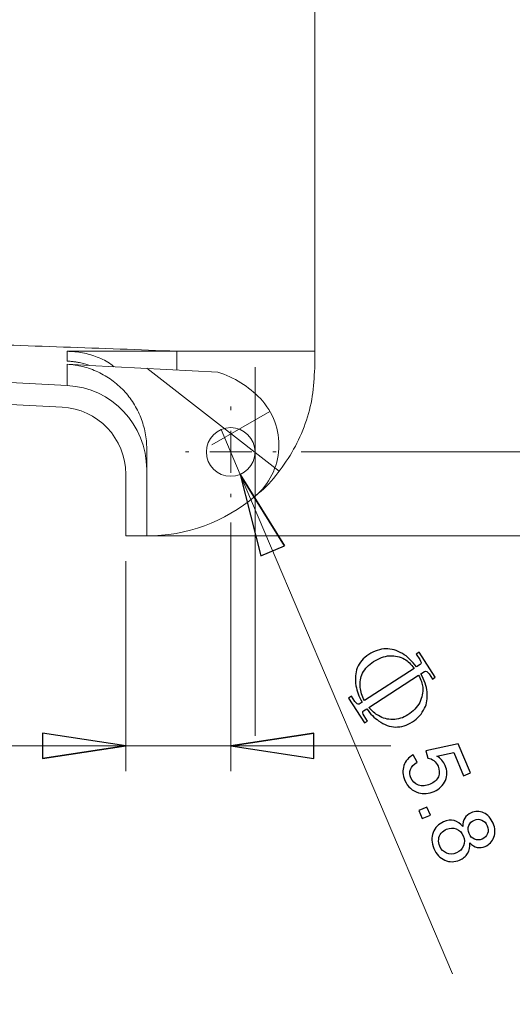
# Model space of a CAD drawing. Header units: millimetres. Extents: x -138 to 130, y -97 to 99.
# Tile 21 of 31: x 10 to 30, y -52 to -13. Entities that reach past the tile are written whole.
import ezdxf

# ---------------------------------------------------------------- set-up
doc = ezdxf.new("R2010")
doc.units = ezdxf.units.MM
doc.header["$MEASUREMENT"] = 0
doc.layers.add('layer 1', color=7, linetype='Continuous')

msp = doc.modelspace()

# ---------------------------------------------------------------- linework, layer by layer
at = {"layer": 'layer 1', "lineweight": 15}
for points, knots in [([(21.9259, 39.6422), (21.0666, 39.58), (20.2077, 39.5144), (19.3493, 39.4437), (19.3493, 39.4437), (18.491, 39.3729), (17.6331, 39.2973), (16.7766, 39.2134), (16.7766, 39.2134), (15.9201, 39.1294), (15.0646, 39.0375), (14.2113, 38.9327), (14.2113, 38.9327), (13.358, 38.8279), (12.5071, 38.7096), (11.66, 38.5708), (11.66, 38.5708), (10.813, 38.432), (9.9702, 38.272), (9.1369, 38.0766), (9.1369, 38.0766), (8.3035, 37.8812), (7.4789, 37.6503), (6.6759, 37.3615), (6.6759, 37.3615), (5.8729, 37.0726), (5.0918, 36.7244), (4.3482, 36.3101), (4.3482, 36.3101), (3.6047, 35.8959), (2.899, 35.4146), (2.2461, 34.8696), (2.2461, 34.8696), (1.5932, 34.3245), (0.9949, 33.714), (0.4543, 33.0539), (0.4543, 33.0539), (-0.0863, 32.3937), (-0.5673, 31.6838), (-1.0016, 30.9436), (-1.0016, 30.9436), (-1.1102, 30.7585), (-1.2159, 30.5716), (-1.3189, 30.3829), (-1.3189, 30.3829), (-1.422, 30.1943), (-1.5226, 30.0037), (-1.6205, 29.8125), (-1.6205, 29.8125), (-1.8161, 29.4301), (-2.0039, 29.0442), (-2.1756, 28.6524), (-2.1756, 28.6524), (-2.3473, 28.2607), (-2.5025, 27.862), (-2.6401, 27.4572), (-2.6401, 27.4572), (-2.7777, 27.0524), (-2.8977, 26.6415), (-3.0042, 26.2269), (-3.0042, 26.2269), (-3.2171, 25.3976), (-3.3758, 24.5532), (-3.5069, 23.7041), (-3.5069, 23.7041), (-3.6379, 22.8549), (-3.7397, 21.9999), (-3.8263, 21.1432), (-3.8263, 21.1432), (-3.9128, 20.2866), (-3.9827, 19.4275), (-4.0428, 18.5672), (-4.0428, 18.5672), (-4.1028, 17.707), (-4.1534, 16.8459), (-4.1968, 15.9842), (-4.1968, 15.9842), (-4.2403, 15.1224), (-4.2767, 14.2601), (-4.3084, 13.3973), (-4.3084, 13.3973), (-4.3401, 12.5345), (-4.3673, 11.6715), (-4.3894, 10.8082), (-4.3894, 10.8082), (-4.4337, 9.0818), (-4.4582, 7.3543), (-4.4608, 5.6266), (-4.4608, 5.6266), (-4.466, 2.1711), (-4.3838, -1.2855), (-4.1898, -4.7368), (-4.1898, -4.7368), (-4.0929, -6.4624), (-3.9679, -8.1858), (-3.8105, -9.9069), (-3.8105, -9.9069), (-3.6531, -11.628), (-3.4635, -13.3457), (-3.2358, -15.0582), (-3.2358, -15.0582), (-3.0081, -16.7707), (-2.7425, -18.4782), (-2.4316, -20.1765), (-2.4316, -20.1765), (-2.1206, -21.8748), (-1.7646, -23.5647), (-1.3535, -25.24)], [0, 0, 0, 0, 0.0357143, 0.0357143, 0.0357143, 0.0357143, 0.0714286, 0.0714286, 0.0714286, 0.0714286, 0.1071429, 0.1071429, 0.1071429, 0.1071429, 0.1428571, 0.1428571, 0.1428571, 0.1428571, 0.1785714, 0.1785714, 0.1785714, 0.1785714, 0.2142857, 0.2142857, 0.2142857, 0.2142857, 0.25, 0.25, 0.25, 0.25, 0.2857143, 0.2857143, 0.2857143, 0.2857143, 0.3214286, 0.3214286, 0.3214286, 0.3214286, 0.3571429, 0.3571429, 0.3571429, 0.3571429, 0.3928571, 0.3928571, 0.3928571, 0.3928571, 0.4285714, 0.4285714, 0.4285714, 0.4285714, 0.4642857, 0.4642857, 0.4642857, 0.4642857, 0.5, 0.5, 0.5, 0.5, 0.5357143, 0.5357143, 0.5357143, 0.5357143, 0.5714286, 0.5714286, 0.5714286, 0.5714286, 0.6071429, 0.6071429, 0.6071429, 0.6071429, 0.6428571, 0.6428571, 0.6428571, 0.6428571, 0.6785714, 0.6785714, 0.6785714, 0.6785714, 0.7142857, 0.7142857, 0.7142857, 0.7142857, 0.75, 0.75, 0.75, 0.75, 0.7857143, 0.7857143, 0.7857143, 0.7857143, 0.8214286, 0.8214286, 0.8214286, 0.8214286, 0.8571429, 0.8571429, 0.8571429, 0.8571429, 0.8928571, 0.8928571, 0.8928571, 0.8928571, 0.9285714, 0.9285714, 0.9285714, 0.9285714, 1, 1, 1, 1]), ([(21.9259, 39.642), (21.9259, 39.4718), (21.9259, 39.3017), (21.9259, 39.1315), (21.9259, 39.1315), (21.9259, 38.9613), (21.9259, 38.7912), (21.9259, 38.621), (21.9259, 38.621), (21.9259, 38.2807), (21.9259, 37.9405), (21.9259, 37.6002), (21.9259, 37.6002), (21.9259, 36.9196), (21.9259, 36.2391), (21.9259, 35.5585), (21.9259, 35.5585), (21.9259, 34.1974), (21.9259, 32.8363), (21.9259, 31.4751), (21.9259, 31.4751), (21.9259, 30.114), (21.9259, 28.7529), (21.9259, 27.3918), (21.9259, 27.3918), (21.9259, 26.0306), (21.9259, 24.6695), (21.9259, 23.3083), (21.9259, 23.3083), (21.9259, 20.5859), (21.9259, 17.8635), (21.9259, 15.1411), (21.9259, 15.1411), (21.9259, 12.4186), (21.9259, 9.6962), (21.9259, 6.9737), (21.9259, 6.9737), (21.9259, 1.5288), (21.9259, -3.916), (21.9259, -9.3608), (21.9259, -9.3608), (21.9259, -14.8057), (21.9259, -20.2504), (21.9259, -25.6951)], [0, 0, 0, 0, 0.0833333, 0.0833333, 0.0833333, 0.0833333, 0.1666667, 0.1666667, 0.1666667, 0.1666667, 0.25, 0.25, 0.25, 0.25, 0.3333333, 0.3333333, 0.3333333, 0.3333333, 0.4166667, 0.4166667, 0.4166667, 0.4166667, 0.5, 0.5, 0.5, 0.5, 0.5833333, 0.5833333, 0.5833333, 0.5833333, 0.6666667, 0.6666667, 0.6666667, 0.6666667, 0.75, 0.75, 0.75, 0.75, 0.8333333, 0.8333333, 0.8333333, 0.8333333, 1, 1, 1, 1]), ([(19.5592, -29.6951), (19.5592, -29.1613), (19.1264, -28.7285), (18.5926, -28.7285), (18.5926, -28.7285), (18.0587, -28.7285), (17.6259, -29.1613), (17.6259, -29.6951), (17.6259, -29.6951), (17.6259, -30.229), (18.0587, -30.6618), (18.5926, -30.6618), (18.5926, -30.6618), (19.1264, -30.6618), (19.5592, -30.229), (19.5592, -29.6952), (19.5592, -13.6812), (19.5592, -61.7231), (19.5592, -29.6951)], [0, 0, 0, 0, 0.2, 0.2, 0.2, 0.2, 0.4, 0.4, 0.4, 0.4, 0.6, 0.6, 0.6, 0.6, 1, 1, 1, 1.0001, 1.0001, 1.0001, 1.0001]), ([(16.4582, -25.6951), (14.9561, -25.6363), (13.4549, -25.5798), (11.955, -25.527), (11.955, -25.527), (10.4551, -25.4742), (8.9574, -25.425), (7.466, -25.3815), (7.466, -25.3815), (6.7203, -25.3598), (5.9761, -25.3395), (5.2339, -25.3211), (5.2339, -25.3211), (4.4917, -25.3027), (3.7515, -25.2862), (3.0142, -25.2725), (3.0142, -25.2725), (2.277, -25.2588), (1.5427, -25.2478), (0.8134, -25.2413), (0.8134, -25.2413), (0.4488, -25.238), (0.0854, -25.2359), (-0.276, -25.2355), (-0.276, -25.2355), (-0.6374, -25.235), (-0.997, -25.2362), (-1.3535, -25.24)], [0, 0, 0, 0, 0.125, 0.125, 0.125, 0.125, 0.25, 0.25, 0.25, 0.25, 0.375, 0.375, 0.375, 0.375, 0.5, 0.5, 0.5, 0.5, 0.625, 0.625, 0.625, 0.625, 0.75, 0.75, 0.75, 0.75, 1, 1, 1, 1]), ([(12.0971, -25.6951), (12.3034, -25.7056), (12.5097, -25.716), (12.7116, -25.7532), (12.7116, -25.7532), (12.9113, -25.79), (13.1068, -25.8532), (13.299, -25.9284), (13.299, -25.9284), (13.4915, -26.0038), (13.6807, -26.0913), (13.8448, -26.217), (13.8448, -26.217), (13.8829, -26.2461), (13.9196, -26.2773), (13.9563, -26.3084)], [0, 0, 0, 0, 0.2, 0.2, 0.2, 0.2, 0.4, 0.4, 0.4, 0.4, 0.6, 0.6, 0.6, 0.6, 1, 1, 1, 1]), ([(12.9945, -26.258), (12.9469, -26.2418), (12.8957, -26.2254), (12.839, -26.2091), (12.839, -26.2091), (12.7823, -26.1928), (12.7201, -26.1764), (12.6499, -26.1606), (12.6499, -26.1606), (12.6148, -26.1527), (12.5776, -26.145), (12.5375, -26.1374), (12.5375, -26.1374), (12.4974, -26.1298), (12.4542, -26.1224), (12.4083, -26.1156), (12.4083, -26.1156), (12.3623, -26.1088), (12.3125, -26.1025), (12.2606, -26.0972), (12.2606, -26.0972), (12.2087, -26.0919), (12.154, -26.0876), (12.0984, -26.0847)], [0, 0, 0, 0, 0.1428571, 0.1428571, 0.1428571, 0.1428571, 0.2857143, 0.2857143, 0.2857143, 0.2857143, 0.4285714, 0.4285714, 0.4285714, 0.4285714, 0.5714286, 0.5714286, 0.5714286, 0.5714286, 0.7142857, 0.7142857, 0.7142857, 0.7142857, 1, 1, 1, 1]), ([(12.0986, -26.2111), (12.3122, -26.2223), (12.5212, -26.2538), (12.7258, -26.3049), (12.7258, -26.3049), (12.8281, -26.3304), (12.9293, -26.3609), (13.0294, -26.3963), (13.0294, -26.3963), (13.1294, -26.4318), (13.2288, -26.4725), (13.325, -26.5174), (13.325, -26.5174), (13.5175, -26.6073), (13.6991, -26.7144), (13.8702, -26.8385), (13.8702, -26.8385), (14.0413, -26.9626), (14.2029, -27.1051), (14.3475, -27.2594), (14.3475, -27.2594), (14.4921, -27.4137), (14.6212, -27.5805), (14.7347, -27.7598), (14.7347, -27.7598), (14.7914, -27.8495), (14.8445, -27.9428), (14.8926, -28.0375), (14.8926, -28.0375), (14.9406, -28.1323), (14.984, -28.2287), (15.0227, -28.3268), (15.0227, -28.3268), (15.1001, -28.5231), (15.1591, -28.7259), (15.1991, -28.9355), (15.1991, -28.9355), (15.2391, -29.1451), (15.2592, -29.3577), (15.2592, -29.5715)], [0, 0, 0, 0, 0.0909091, 0.0909091, 0.0909091, 0.0909091, 0.1818182, 0.1818182, 0.1818182, 0.1818182, 0.2727273, 0.2727273, 0.2727273, 0.2727273, 0.3636364, 0.3636364, 0.3636364, 0.3636364, 0.4545455, 0.4545455, 0.4545455, 0.4545455, 0.5454545, 0.5454545, 0.5454545, 0.5454545, 0.6363636, 0.6363636, 0.6363636, 0.6363636, 0.7272727, 0.7272727, 0.7272727, 0.7272727, 0.8181818, 0.8181818, 0.8181818, 0.8181818, 1, 1, 1, 1]), ([(21.9259, -26.3618), (21.9073, -26.7362), (21.8887, -27.1107), (21.8308, -27.4797), (21.8308, -27.4797), (21.7729, -27.8488), (21.6757, -28.2124), (21.5509, -28.5661), (21.5509, -28.5661), (21.4261, -28.9197), (21.2738, -29.2634), (21.0917, -29.5894), (21.0917, -29.5894), (20.9097, -29.9155), (20.6979, -30.224), (20.4687, -30.5219), (20.4687, -30.5219), (20.2393, -30.8199), (19.9923, -31.1072), (19.697, -31.3359), (19.697, -31.3359), (19.6664, -31.3596), (19.6352, -31.3827), (19.604, -31.4058)], [0, 0, 0, 0, 0.1428571, 0.1428571, 0.1428571, 0.1428571, 0.2857143, 0.2857143, 0.2857143, 0.2857143, 0.4285714, 0.4285714, 0.4285714, 0.4285714, 0.5714286, 0.5714286, 0.5714286, 0.5714286, 0.7142857, 0.7142857, 0.7142857, 0.7142857, 1, 1, 1, 1]), ([(19.5619, -31.4541), (20.1231, -30.9799), (20.4638, -30.2952), (20.5036, -29.5615), (20.5036, -29.5615), (20.5434, -28.8279), (20.2787, -28.1103), (19.772, -27.5783)], [0, 0, 0, 0, 0.3333333, 0.3333333, 0.3333333, 0.3333333, 1, 1, 1, 1])]:
    msp.add_open_spline(points, degree=3, knots=knots, dxfattribs=at)
for points in [[(16.4582, -25.6951), (15.0007, -25.6951), (13.5468, -25.6951), (12.0976, -25.6951)], [(12.0984, -26.0847), (12.0982, -25.9655), (12.0979, -25.8356), (12.0976, -25.6951)], [(21.9259, -25.6951), (20.1024, -25.6951), (18.2797, -25.6951), (16.4582, -25.6951)], [(16.4582, -26.4395), (16.4582, -26.4395), (16.4582, -25.6951), (16.4582, -25.6951)], [(21.9259, -25.6951), (21.9259, -25.6951), (21.9259, -26.3618), (21.9259, -26.3618)], [(12.0986, -26.2111), (12.0986, -26.2111), (12.9945, -26.258), (12.9945, -26.258)], [(12.1003, -27.0557), (12.1003, -27.0557), (12.0998, -26.7714), (12.0986, -26.2111)], [(18.0881, -26.525), (18.0881, -26.525), (12.9945, -26.258), (12.9945, -26.258)], [(19.772, -27.5783), (19.3082, -27.0912), (18.729, -26.7289), (18.0881, -26.525)], [(12.1003, -27.0557), (12.1003, -27.0557), (9.5926, -26.9242), (9.5926, -26.9242)], [(15.2592, -30.3844), (15.2592, -28.6113), (13.8711, -27.1485), (12.1003, -27.0557)], [(11.8988, -27.913), (11.8988, -27.913), (9.5926, -27.7921), (9.5926, -27.7921)], [(14.4259, -30.576), (14.4259, -29.1575), (13.3154, -27.9872), (11.8988, -27.913)], [(15.2592, -29.5715), (15.2592, -30.1111), (15.2592, -30.3844), (15.2592, -30.3844)], [(15.2592, -33.0285), (15.2592, -33.0285), (15.2592, -30.3844), (15.2592, -30.3844)], [(14.4259, -30.576), (14.4259, -30.576), (14.4259, -33.0285), (14.4259, -33.0285)], [(15.2592, -33.0285), (16.8344, -33.0285), (18.3587, -32.4707), (19.5619, -31.4541)], [(14.4259, -33.0285), (14.4259, -33.0285), (15.2592, -33.0285), (15.2592, -33.0285)]]:
    msp.add_open_spline(points, degree=3, dxfattribs=at)
at = {"layer": 'layer 1', "lineweight": 9}
for points in [[(20.5158, -30.4621), (20.5158, -30.4621), (15.2592, -26.3618), (15.2592, -26.3618)], [(20.1502, -28.0839), (20.1502, -28.0839), (17.8408, -29.4172), (17.8408, -29.4172)], [(18.5926, -28.0285), (18.5926, -28.0285), (18.5926, -27.8951), (18.5926, -27.8951)], [(18.9706, -30.5848), (18.9706, -30.5848), (18.2145, -28.8055), (18.2145, -28.8055)], [(18.5926, -29.6951), (18.5926, -29.6951), (18.5926, -28.8618), (18.5926, -28.8618)], [(16.9259, -29.6951), (16.9259, -29.6951), (16.7926, -29.6951), (16.7926, -29.6951)], [(18.5926, -29.6951), (18.5926, -29.6951), (17.7592, -29.6951), (17.7592, -29.6951)], [(18.5926, -29.6951), (18.5926, -29.6951), (18.5926, -30.5285), (18.5926, -30.5285)], [(18.5926, -29.6951), (18.5926, -29.6951), (19.4259, -29.6951), (19.4259, -29.6951)], [(20.2592, -29.6951), (20.2592, -29.6951), (20.3926, -29.6951), (20.3926, -29.6951)], [(21.3926, -29.6951), (21.3926, -29.6951), (40.1161, -29.6951), (40.1161, -29.6951)], [(18.9706, -30.5848), (18.9706, -30.5848), (27.3942, -50.4104), (27.3942, -50.4104)], [(18.5926, -31.3618), (18.5926, -31.3618), (18.5926, -31.4951), (18.5926, -31.4951)], [(18.5926, -32.4951), (18.5926, -32.4951), (18.5926, -42.3628), (18.5926, -42.3628)], [(15.4259, -33.0285), (15.4259, -33.0285), (57.3189, -33.0285), (57.3189, -33.0285)], [(16.2592, -33.0285), (16.2592, -33.0285), (40.1161, -33.0285), (40.1161, -33.0285)], [(14.4259, -34.0285), (14.4259, -34.0285), (14.4259, -42.3628), (14.4259, -42.3628)], [(14.4259, -41.3628), (14.4259, -41.3628), (2.7932, -41.3628), (2.7932, -41.3628)], [(14.4259, -41.3628), (14.4259, -41.3628), (18.5926, -41.3628), (18.5926, -41.3628)], [(18.5926, -41.3628), (18.5926, -41.3628), (24.9426, -41.3628), (24.9426, -41.3628)]]:
    msp.add_open_spline(points, degree=3, dxfattribs=at)
at = {"layer": 'layer 1'}
for points, knots in [([(18.9706, -30.5848), (18.9706, -30.5848), (20.7294, -33.4252), (20.7294, -33.4252), (20.7294, -33.4252), (20.7294, -33.4252), (18.9706, -30.5848), (18.9706, -30.5848)], [0, 0, 0, 0, 0.3333333, 0.3333333, 0.3333333, 0.3333333, 1, 1, 1, 1]), ([(20.7294, -33.4252), (20.7294, -33.4252), (19.7943, -33.8226), (19.7943, -33.8226), (19.7943, -33.8226), (19.7943, -33.8226), (18.9706, -30.5848), (18.9706, -30.5848), (18.9706, -30.5848), (20.7294, -33.4252), (20.7294, -33.4252)], [0, 0, 0, 0, 0.3333333, 0.3333333, 0.3333333, 0.3333333, 1, 1, 1, 4.3408456, 4.3408456, 4.3408456, 4.3408456]), ([(11.1239, -41.8708), (11.1239, -41.8708), (11.1239, -40.8548), (11.1239, -40.8548), (11.1239, -40.8548), (11.1239, -40.8548), (14.4259, -41.3628), (14.4259, -41.3628), (14.4259, -41.3628), (11.1239, -41.8708), (11.1239, -41.8708)], [0, 0, 0, 0, 0.3333333, 0.3333333, 0.3333333, 0.3333333, 1, 1, 1, 4.3408484, 4.3408484, 4.3408484, 4.3408484]), ([(18.5926, -41.3628), (18.5926, -41.3628), (21.8946, -40.8548), (21.8946, -40.8548), (21.8946, -40.8548), (21.8946, -40.8548), (18.5926, -41.3628), (18.5926, -41.3628)], [0, 0, 0, 0, 0.3333333, 0.3333333, 0.3333333, 0.3333333, 1, 1, 1, 1]), ([(21.8946, -40.8548), (21.8946, -40.8548), (21.8946, -41.8708), (21.8946, -41.8708), (21.8946, -41.8708), (21.8946, -41.8708), (18.5926, -41.3628), (18.5926, -41.3628), (18.5926, -41.3628), (21.8946, -40.8548), (21.8946, -40.8548)], [0, 0, 0, 0, 0.3333333, 0.3333333, 0.3333333, 0.3333333, 1, 1, 1, 4.3408484, 4.3408484, 4.3408484, 4.3408484]), ([(14.4259, -41.3628), (14.4259, -41.3628), (11.1239, -41.8708), (11.1239, -41.8708), (11.1239, -41.8708), (11.1239, -41.8708), (14.4259, -41.3628), (14.4259, -41.3628)], [0, 0, 0, 0, 0.3333333, 0.3333333, 0.3333333, 0.3333333, 1, 1, 1, 1]), ([(25.8359, -41.7234), (25.8359, -41.7234), (25.9877, -42.0097), (25.9877, -42.0097), (25.9877, -42.0097), (25.8524, -42.0932), (25.7649, -42.1906), (25.7265, -42.3014), (25.7265, -42.3014), (25.6874, -42.4128), (25.6921, -42.5248), (25.7406, -42.638), (25.7406, -42.638), (25.7984, -42.7739), (25.8988, -42.8678), (26.0411, -42.9185), (26.0411, -42.9185), (26.184, -42.9691), (26.3403, -42.958), (26.5101, -42.8862), (26.5101, -42.8862), (26.6716, -42.8174), (26.7795, -42.7182), (26.8343, -42.588), (26.8343, -42.588), (26.8891, -42.4574), (26.8856, -42.3191), (26.8231, -42.1722), (26.8231, -42.1722), (26.7846, -42.0812), (26.7285, -42.0077), (26.6561, -41.9517), (26.6561, -41.9517), (26.5838, -41.8963), (26.5056, -41.8614), (26.4217, -41.8474), (26.4217, -41.8474), (26.4217, -41.8474), (26.3434, -41.5674), (26.3434, -41.5674), (26.3434, -41.5674), (26.3434, -41.5674), (27.6219, -41.2875), (27.6219, -41.2875), (27.6219, -41.2875), (27.6219, -41.2875), (28.1089, -42.4336), (28.1089, -42.4336), (28.1089, -42.4336), (28.1089, -42.4336), (27.8382, -42.5481), (27.8382, -42.5481), (27.8382, -42.5481), (27.8382, -42.5481), (27.4476, -41.6289), (27.4476, -41.6289), (27.4476, -41.6289), (27.4476, -41.6289), (26.7756, -41.7673), (26.7756, -41.7673), (26.7756, -41.7673), (26.9309, -41.8647), (27.0406, -41.9895), (27.1048, -42.1417), (27.1048, -42.1417), (27.1906, -42.343), (27.193, -42.5424), (27.1126, -42.7396), (27.1126, -42.7396), (27.0316, -42.9374), (26.8817, -43.0828), (26.663, -43.1756), (26.663, -43.1756), (26.4542, -43.2643), (26.2483, -43.2801), (26.0447, -43.2229), (26.0447, -43.2229), (25.7956, -43.1548), (25.6165, -42.9928), (25.5079, -42.7366), (25.5079, -42.7366), (25.4186, -42.5273), (25.4045, -42.3313), (25.4657, -42.1487), (25.4657, -42.1487), (25.5268, -41.9661), (25.6504, -41.8243), (25.8359, -41.7234)], [0, 0, 0, 0, 0.0434783, 0.0434783, 0.0434783, 0.0434783, 0.0869565, 0.0869565, 0.0869565, 0.0869565, 0.1304348, 0.1304348, 0.1304348, 0.1304348, 0.173913, 0.173913, 0.173913, 0.173913, 0.2173913, 0.2173913, 0.2173913, 0.2173913, 0.2608696, 0.2608696, 0.2608696, 0.2608696, 0.3043478, 0.3043478, 0.3043478, 0.3043478, 0.3478261, 0.3478261, 0.3478261, 0.3478261, 0.3913043, 0.3913043, 0.3913043, 0.3913043, 0.4347826, 0.4347826, 0.4347826, 0.4347826, 0.4782609, 0.4782609, 0.4782609, 0.4782609, 0.5217391, 0.5217391, 0.5217391, 0.5217391, 0.5652174, 0.5652174, 0.5652174, 0.5652174, 0.6086957, 0.6086957, 0.6086957, 0.6086957, 0.6521739, 0.6521739, 0.6521739, 0.6521739, 0.6956522, 0.6956522, 0.6956522, 0.6956522, 0.7391304, 0.7391304, 0.7391304, 0.7391304, 0.7826087, 0.7826087, 0.7826087, 0.7826087, 0.826087, 0.826087, 0.826087, 0.826087, 0.8695652, 0.8695652, 0.8695652, 0.8695652, 0.9130435, 0.9130435, 0.9130435, 0.9130435, 1, 1, 1, 1]), ([(26.0612, -43.9299), (26.0612, -43.9299), (26.3831, -43.7932), (26.3831, -43.7932), (26.3831, -43.7932), (26.3831, -43.7932), (26.5204, -44.1152), (26.5204, -44.1152), (26.5204, -44.1152), (26.5204, -44.1152), (26.1978, -44.2523), (26.1978, -44.2523), (26.1978, -44.2523), (26.1978, -44.2523), (26.0612, -43.9299), (26.0612, -43.9299)], [0, 0, 0, 0, 0.2, 0.2, 0.2, 0.2, 0.4, 0.4, 0.4, 0.4, 0.6, 0.6, 0.6, 0.6, 1, 1, 1, 1]), ([(27.8087, -44.5705), (27.8016, -44.4352), (27.8261, -44.322), (27.8815, -44.2317), (27.8815, -44.2317), (27.9375, -44.1412), (28.0209, -44.0723), (28.1317, -44.0251), (28.1317, -44.0251), (28.2997, -43.9538), (28.4659, -43.9544), (28.6316, -44.0261), (28.6316, -44.0261), (28.7968, -44.0984), (28.9222, -44.2342), (29.0074, -44.4342), (29.0074, -44.4342), (29.0927, -44.6355), (29.1032, -44.8222), (29.0386, -44.9948), (29.0386, -44.9948), (28.9738, -45.1669), (28.8572, -45.2889), (28.6899, -45.3601), (28.6899, -45.3601), (28.5825, -45.4056), (28.478, -45.4168), (28.3749, -45.3947), (28.3749, -45.3947), (28.2721, -45.3719), (28.1747, -45.313), (28.0831, -45.2168), (28.0831, -45.2168), (28.0972, -45.3778), (28.0686, -45.5173), (27.9975, -45.6345), (27.9975, -45.6345), (27.9258, -45.7524), (27.8191, -45.841), (27.6767, -45.9019), (27.6767, -45.9019), (27.4796, -45.9853), (27.2842, -45.9859), (27.0911, -45.9037), (27.0911, -45.9037), (26.8974, -45.8215), (26.7527, -45.6665), (26.6557, -45.439), (26.6557, -45.439), (26.5594, -45.2115), (26.5489, -44.9998), (26.624, -44.8031), (26.624, -44.8031), (26.6998, -44.6065), (26.838, -44.4654), (27.0392, -44.3801), (27.0392, -44.3801), (27.1891, -44.3165), (27.3309, -44.3007), (27.4639, -44.3338), (27.4639, -44.3338), (27.5974, -44.367), (27.7124, -44.4458), (27.8087, -44.5705)], [0, 0, 0, 0, 0.0588235, 0.0588235, 0.0588235, 0.0588235, 0.1176471, 0.1176471, 0.1176471, 0.1176471, 0.1764706, 0.1764706, 0.1764706, 0.1764706, 0.2352941, 0.2352941, 0.2352941, 0.2352941, 0.2941176, 0.2941176, 0.2941176, 0.2941176, 0.3529412, 0.3529412, 0.3529412, 0.3529412, 0.4117647, 0.4117647, 0.4117647, 0.4117647, 0.4705882, 0.4705882, 0.4705882, 0.4705882, 0.5294118, 0.5294118, 0.5294118, 0.5294118, 0.5882353, 0.5882353, 0.5882353, 0.5882353, 0.6470588, 0.6470588, 0.6470588, 0.6470588, 0.7058824, 0.7058824, 0.7058824, 0.7058824, 0.7647059, 0.7647059, 0.7647059, 0.7647059, 0.8235294, 0.8235294, 0.8235294, 0.8235294, 0.8823529, 0.8823529, 0.8823529, 0.8823529, 1, 1, 1, 1]), ([(28.2642, -44.3103), (28.1551, -44.357), (28.0811, -44.4299), (28.0415, -44.5291), (28.0415, -44.5291), (28.0023, -44.6289), (28.0065, -44.7344), (28.0538, -44.847), (28.0538, -44.847), (28.1005, -44.956), (28.1729, -45.0307), (28.2709, -45.0709), (28.2709, -45.0709), (28.3689, -45.1118), (28.4681, -45.1105), (28.5678, -45.0684), (28.5678, -45.0684), (28.6716, -45.0241), (28.7433, -44.9512), (28.7836, -44.8496), (28.7836, -44.8496), (28.8238, -44.7476), (28.8213, -44.6431), (28.7759, -44.5364), (28.7759, -44.5364), (28.7297, -44.4286), (28.6574, -44.3539), (28.5582, -44.312), (28.5582, -44.312), (28.4584, -44.2699), (28.3604, -44.2694), (28.2642, -44.3103)], [0, 0, 0, 0, 0.1111111, 0.1111111, 0.1111111, 0.1111111, 0.2222222, 0.2222222, 0.2222222, 0.2222222, 0.3333333, 0.3333333, 0.3333333, 0.3333333, 0.4444444, 0.4444444, 0.4444444, 0.4444444, 0.5555556, 0.5555556, 0.5555556, 0.5555556, 0.6666667, 0.6666667, 0.6666667, 0.6666667, 0.7777778, 0.7777778, 0.7777778, 0.7777778, 1, 1, 1, 1]), ([(27.1612, -44.6711), (27.0802, -44.7056), (27.0107, -44.7581), (26.9513, -44.8281), (26.9513, -44.8281), (26.8918, -44.8987), (26.858, -44.9804), (26.8487, -45.0732), (26.8487, -45.0732), (26.8388, -45.1665), (26.8529, -45.2563), (26.8896, -45.3433), (26.8896, -45.3433), (26.9474, -45.4785), (27.0385, -45.5719), (27.1628, -45.6225), (27.1628, -45.6225), (27.287, -45.6738), (27.4165, -45.6709), (27.5507, -45.6137), (27.5507, -45.6137), (27.6865, -45.5559), (27.7799, -45.4631), (27.8306, -45.3342), (27.8306, -45.3342), (27.8812, -45.2059), (27.8778, -45.0734), (27.8199, -44.9375), (27.8199, -44.9375), (27.7633, -44.804), (27.6722, -44.7124), (27.5468, -44.6622), (27.5468, -44.6622), (27.422, -44.6122), (27.2931, -44.6151), (27.1612, -44.6711)], [0, 0, 0, 0, 0.1, 0.1, 0.1, 0.1, 0.2, 0.2, 0.2, 0.2, 0.3, 0.3, 0.3, 0.3, 0.4, 0.4, 0.4, 0.4, 0.5, 0.5, 0.5, 0.5, 0.6, 0.6, 0.6, 0.6, 0.7, 0.7, 0.7, 0.7, 0.8, 0.8, 0.8, 0.8, 1, 1, 1, 1])]:
    msp.add_open_spline(points, degree=3, knots=knots, dxfattribs=at)
at = {"layer": 'layer 1', "lineweight": 9}
for points, knots in [([(18.9706, -30.5848), (18.9706, -30.5848), (20.7294, -33.4252), (20.7294, -33.4252), (20.7294, -33.4252), (18.9706, -30.5848), (18.9706, -30.5848)], [0, 0, 0, 0, 1, 1, 1, 4.3408456, 4.3408456, 4.3408456, 4.3408456]), ([(20.7294, -33.4252), (20.7294, -33.4252), (19.7943, -33.8226), (19.7943, -33.8226), (19.7943, -33.8226), (19.7943, -33.8226), (18.9706, -30.5848), (18.9706, -30.5848)], [0, 0, 0, 0, 0.3333333, 0.3333333, 0.3333333, 0.3333333, 1, 1, 1, 1]), ([(11.1239, -41.8708), (11.1239, -41.8708), (11.1239, -40.8548), (11.1239, -40.8548), (11.1239, -40.8548), (11.1239, -40.8548), (14.4259, -41.3628), (14.4259, -41.3628)], [0, 0, 0, 0, 0.3333333, 0.3333333, 0.3333333, 0.3333333, 1, 1, 1, 1]), ([(18.5926, -41.3628), (18.5926, -41.3628), (21.8946, -40.8548), (21.8946, -40.8548), (21.8946, -40.8548), (18.5926, -41.3628), (18.5926, -41.3628)], [0, 0, 0, 0, 1, 1, 1, 4.3408484, 4.3408484, 4.3408484, 4.3408484]), ([(21.8946, -40.8548), (21.8946, -40.8548), (21.8946, -41.8708), (21.8946, -41.8708), (21.8946, -41.8708), (21.8946, -41.8708), (18.5926, -41.3628), (18.5926, -41.3628)], [0, 0, 0, 0, 0.3333333, 0.3333333, 0.3333333, 0.3333333, 1, 1, 1, 1]), ([(14.4259, -41.3628), (14.4259, -41.3628), (11.1239, -41.8708), (11.1239, -41.8708), (11.1239, -41.8708), (14.4259, -41.3628), (14.4259, -41.3628)], [0, 0, 0, 0, 1, 1, 1, 4.3408484, 4.3408484, 4.3408484, 4.3408484])]:
    msp.add_open_spline(points, degree=3, knots=knots, dxfattribs=at)
at = {"layer": 'layer 1', "color": 250}
for points, knots in [([(25.9633, -38.2313), (25.9633, -38.2313), (26.1124, -38.1349), (26.1124, -38.1349), (26.1124, -38.1349), (26.1653, -38.1009), (26.1586, -38.0341), (26.0946, -37.9341), (26.0946, -37.9341), (26.0946, -37.9341), (25.9589, -37.7245), (25.9589, -37.7245), (25.9589, -37.7245), (25.9589, -37.7245), (26.0747, -37.6497), (26.0747, -37.6497), (26.0747, -37.6497), (26.0747, -37.6497), (26.714, -38.6373), (26.714, -38.6373), (26.714, -38.6373), (26.714, -38.6373), (26.5975, -38.7129), (26.5975, -38.7129), (26.5975, -38.7129), (26.5975, -38.7129), (26.4648, -38.507), (26.4648, -38.507), (26.4648, -38.507), (26.4, -38.4071), (26.3419, -38.3742), (26.289, -38.4081), (26.289, -38.4081), (26.289, -38.4081), (26.136, -38.5068), (26.136, -38.5068), (26.136, -38.5068), (26.2829, -38.762), (26.367, -38.9979), (26.3872, -39.2154), (26.3872, -39.2154), (26.4161, -39.4792), (26.3822, -39.6979), (26.2847, -39.8699), (26.2847, -39.8699), (26.1838, -40.0915), (26.0233, -40.2724), (25.8038, -40.4143), (25.8038, -40.4143), (25.5845, -40.557), (25.3605, -40.6236), (25.1322, -40.6156), (25.1322, -40.6156), (24.916, -40.6144), (24.6923, -40.5318), (24.4634, -40.3687), (24.4634, -40.3687), (24.295, -40.2515), (24.1377, -40.093), (23.9913, -39.8933), (23.9913, -39.8933), (23.9913, -39.8933), (23.8642, -39.9758), (23.8642, -39.9758), (23.8642, -39.9758), (23.8166, -40.0067), (23.8255, -40.0721), (23.8903, -40.1719), (23.8903, -40.1719), (23.8903, -40.1719), (24.0229, -40.3778), (24.0229, -40.3778), (24.0229, -40.3778), (24.0229, -40.3778), (23.9033, -40.4549), (23.9033, -40.4549), (23.9033, -40.4549), (23.9033, -40.4549), (23.2648, -39.4673), (23.2648, -39.4673), (23.2648, -39.4673), (23.2648, -39.4673), (23.3844, -39.3894), (23.3844, -39.3894), (23.3844, -39.3894), (23.3844, -39.3894), (23.5201, -39.5991), (23.5201, -39.5991), (23.5201, -39.5991), (23.5841, -39.699), (23.64, -39.7335), (23.6877, -39.7026), (23.6877, -39.7026), (23.6877, -39.7026), (23.811, -39.6232), (23.811, -39.6232), (23.811, -39.6232), (23.6805, -39.3991), (23.5987, -39.1852), (23.5658, -38.9808), (23.5658, -38.9808), (23.523, -38.6966), (23.54, -38.459), (23.6153, -38.2689), (23.6153, -38.2689), (23.701, -38.0573), (23.8539, -37.881), (24.0734, -37.7391), (24.0734, -37.7391), (24.2929, -37.5972), (24.5205, -37.5192), (24.7555, -37.5049), (24.7555, -37.5049), (24.9671, -37.5093), (25.1845, -37.5744), (25.407, -37.6995), (25.407, -37.6995), (25.602, -37.8105), (25.7877, -37.9878), (25.9633, -38.2313)], [0, 0, 0, 0, 0.0322581, 0.0322581, 0.0322581, 0.0322581, 0.0645161, 0.0645161, 0.0645161, 0.0645161, 0.0967742, 0.0967742, 0.0967742, 0.0967742, 0.1290323, 0.1290323, 0.1290323, 0.1290323, 0.1612903, 0.1612903, 0.1612903, 0.1612903, 0.1935484, 0.1935484, 0.1935484, 0.1935484, 0.2258065, 0.2258065, 0.2258065, 0.2258065, 0.2580645, 0.2580645, 0.2580645, 0.2580645, 0.2903226, 0.2903226, 0.2903226, 0.2903226, 0.3225806, 0.3225806, 0.3225806, 0.3225806, 0.3548387, 0.3548387, 0.3548387, 0.3548387, 0.3870968, 0.3870968, 0.3870968, 0.3870968, 0.4193548, 0.4193548, 0.4193548, 0.4193548, 0.4516129, 0.4516129, 0.4516129, 0.4516129, 0.483871, 0.483871, 0.483871, 0.483871, 0.516129, 0.516129, 0.516129, 0.516129, 0.5483871, 0.5483871, 0.5483871, 0.5483871, 0.5806452, 0.5806452, 0.5806452, 0.5806452, 0.6129032, 0.6129032, 0.6129032, 0.6129032, 0.6451613, 0.6451613, 0.6451613, 0.6451613, 0.6774194, 0.6774194, 0.6774194, 0.6774194, 0.7096774, 0.7096774, 0.7096774, 0.7096774, 0.7419355, 0.7419355, 0.7419355, 0.7419355, 0.7741935, 0.7741935, 0.7741935, 0.7741935, 0.8064516, 0.8064516, 0.8064516, 0.8064516, 0.8387097, 0.8387097, 0.8387097, 0.8387097, 0.8709677, 0.8709677, 0.8709677, 0.8709677, 0.9032258, 0.9032258, 0.9032258, 0.9032258, 0.9354839, 0.9354839, 0.9354839, 0.9354839, 1, 1, 1, 1]), ([(23.901, -39.5646), (23.901, -39.5646), (25.8732, -38.2899), (25.8732, -38.2899), (25.8732, -38.2899), (25.7485, -38.119), (25.6234, -37.996), (25.4972, -37.9218), (25.4972, -37.9218), (25.3153, -37.8206), (25.1177, -37.7751), (24.9047, -37.7853), (24.9047, -37.7853), (24.6812, -37.8062), (24.465, -37.8841), (24.2553, -38.0199), (24.2553, -38.0199), (24.0707, -38.1394), (23.9282, -38.2913), (23.8286, -38.4763), (23.8286, -38.4763), (23.7418, -38.649), (23.7099, -38.8372), (23.733, -39.0417), (23.733, -39.0417), (23.7504, -39.2113), (23.8059, -39.3858), (23.901, -39.5646)], [0, 0, 0, 0, 0.125, 0.125, 0.125, 0.125, 0.25, 0.25, 0.25, 0.25, 0.375, 0.375, 0.375, 0.375, 0.5, 0.5, 0.5, 0.5, 0.625, 0.625, 0.625, 0.625, 0.75, 0.75, 0.75, 0.75, 1, 1, 1, 1]), ([(26.0498, -38.5623), (26.0498, -38.5623), (24.0815, -39.8355), (24.0815, -39.8355), (24.0815, -39.8355), (24.1991, -39.9791), (24.3248, -40.0891), (24.4586, -40.1648), (24.4586, -40.1648), (24.6339, -40.2714), (24.8214, -40.3207), (25.023, -40.3145), (25.023, -40.3145), (25.2353, -40.3149), (25.4349, -40.2554), (25.6226, -40.1343), (25.6226, -40.1343), (25.8323, -39.9985), (25.9899, -39.8329), (26.0963, -39.6364), (26.0963, -39.6364), (26.1897, -39.4416), (26.2307, -39.2418), (26.219, -39.0373), (26.219, -39.0373), (26.2018, -38.8959), (26.1456, -38.738), (26.0498, -38.5623)], [0, 0, 0, 0, 0.125, 0.125, 0.125, 0.125, 0.25, 0.25, 0.25, 0.25, 0.375, 0.375, 0.375, 0.375, 0.5, 0.5, 0.5, 0.5, 0.625, 0.625, 0.625, 0.625, 0.75, 0.75, 0.75, 0.75, 1, 1, 1, 1])]:
    msp.add_open_spline(points, degree=3, knots=knots, dxfattribs=at)

doc.saveas('drawing.dxf')
